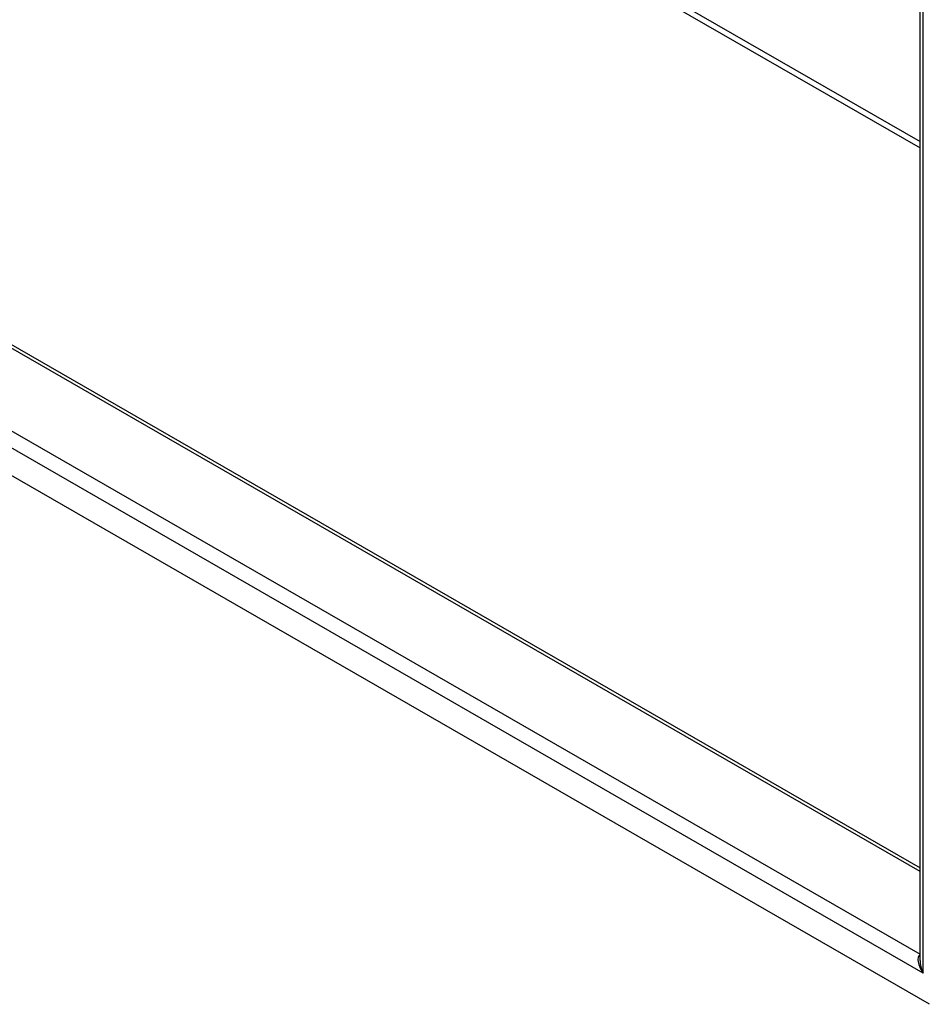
# Model space of a CAD drawing. Header units: inches. Extents: x 13 to 135, y 11 to 85.
# Tile 40 of 54: x 121 to 128, y 42 to 50. Entities that reach past the tile are written whole.
import ezdxf

# ---------------------------------------------------------------- set-up
doc = ezdxf.new("R2010")
doc.units = ezdxf.units.IN
doc.header["$MEASUREMENT"] = 0
doc.layers.add('Visible Edges(ANSI)', color=7, linetype='Continuous', lineweight=25)
doc.layers.add('Visible Tangent Edges(ANSI)', color=7, linetype='Continuous', lineweight=25)

msp = doc.modelspace()

# ---------------------------------------------------------------- linework, layer by layer
at = {"layer": 'Visible Edges(ANSI)'}
for p, q in [((127.8817, 42.0788), (127.8817, 53.7477)), ((115.6063, 49.8912), (127.8817, 42.8223)), ((127.9582, 41.7271), (114.8183, 49.2939))]:
    msp.add_line(p, q, dxfattribs=at)
at = {"layer": 'Visible Tangent Edges(ANSI)'}
for p, q in [((127.9063, 41.9781), (127.9063, 53.7799)), ((120.6544, 52.8137), (127.8817, 48.6518)), ((120.6325, 52.7758), (127.8817, 48.6013)), ((127.8817, 42.7941), (115.5881, 49.8734)), ((127.9063, 41.9781), (114.8702, 49.485)), ((115.0109, 49.5411), (127.8817, 42.1293))]:
    msp.add_line(p, q, dxfattribs=at)
for major_axis, ratio, start_param, end_param in [((-0.0846, 0.1133), 0.482005, 6.27247, 7.796593), ((-0.056, 0.1299), 0.481973, 0.841334, 1.626732)]:
    msp.add_ellipse((127.9657, 42.0123), major_axis=major_axis, ratio=ratio, start_param=start_param, end_param=end_param, dxfattribs=at)

doc.saveas('drawing.dxf')
